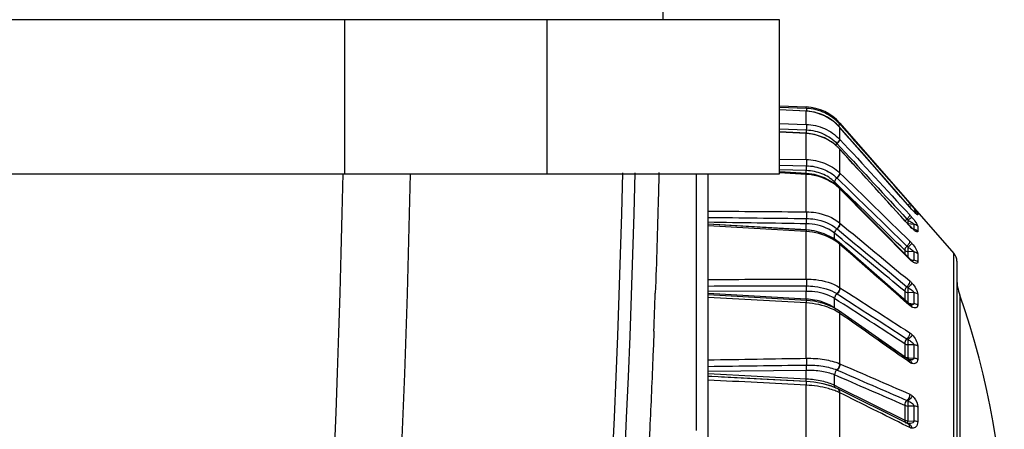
# Model space of a CAD drawing. Header units: millimetres. Extents: x 0 to 4000, y 0 to 3000.
# Tile 164 of 170: x 3258 to 3300, y 1679 to 1697. Entities that reach past the tile are written whole.
import ezdxf

# ---------------------------------------------------------------- set-up
doc = ezdxf.new("R2010")
doc.units = ezdxf.units.MM
doc.header["$LTSCALE"] = 219.99956
doc.layers.get('0').update_dxf_attribs({"linetype": 'CONTINUOUS'})
doc.layers.add('SUPERFICI', color=7, linetype='CONTINUOUS')

msp = doc.modelspace()

# ---------------------------------------------------------------- linework, layer by layer
at = {"color": 7, "linetype": 'CONTINUOUS'}
for p, q in [((3285.569, 1696.68), (3285.553, 1697.599)), ((3290.489, 1696.68), (3080.203, 1696.68)), ((3290.489, 1690.18), (3290.489, 1696.68)), ((3290.489, 1693.048), (3291.614, 1692.999)), ((3291.615, 1692.823), (3290.489, 1692.878)), ((3291.956, 1692.777), (3291.615, 1692.823)), ((3292.387, 1692.628), (3291.956, 1692.777)), ((3292.774, 1692.385), (3292.387, 1692.628)), ((3293.018, 1692.154), (3292.774, 1692.385)), ((3293.032, 1692.319), (3297.845, 1686.822)), ((3291.616, 1691.89), (3290.489, 1691.951)), ((3293.032, 1692.139), (3293.018, 1692.154)), ((3295.117, 1689.757), (3293.032, 1692.139)), ((3293.029, 1691.226), (3293.015, 1691.24)), ((3295.974, 1687.988), (3293.029, 1691.226)), ((3291.617, 1690.195), (3290.493, 1690.259)), ((3080.203, 1690.18), (3290.489, 1690.18)), ((3287.469, 1655.18), (3287.469, 1690.18)), ((3293.021, 1689.58), (3293.008, 1689.593)), ((3295.967, 1686.609), (3293.021, 1689.58)), ((3295.977, 1688.775), (3295.117, 1689.757)), ((3296.066, 1688.677), (3295.977, 1688.775)), ((3296.146, 1688.594), (3296.066, 1688.677)), ((3296.251, 1688.494), (3296.246, 1688.499)), ((3296.249, 1688.496), (3296.251, 1688.494)), ((3291.617, 1687.81), (3287.469, 1688.053)), ((3296.082, 1687.882), (3296.052, 1687.909)), ((3295.954, 1684.699), (3292.995, 1687.284)), ((3295.994, 1686.582), (3295.967, 1686.609)), ((3296.03, 1686.553), (3295.994, 1686.582)), ((3296.074, 1686.524), (3296.03, 1686.553)), ((3296.101, 1686.51), (3296.093, 1686.514)), ((3297.969, 1686.492), (3297.969, 1661.868)), ((3291.616, 1684.84), (3287.469, 1685.076)), ((3291.943, 1684.805), (3291.616, 1684.84)), ((3292.347, 1684.711), (3292.218, 1684.741)), ((3295.932, 1682.342), (3292.974, 1684.414)), ((3295.981, 1684.677), (3295.954, 1684.699)), ((3295.996, 1684.669), (3295.973, 1684.683)), ((3295.996, 1684.669), (3295.973, 1684.683)), ((3295.981, 1684.677), (3295.977, 1684.68)), ((3295.946, 1682.333), (3295.932, 1682.342)), ((3295.961, 1682.33), (3295.946, 1682.333)), ((3295.96, 1682.33), (3295.946, 1682.333)), ((3295.947, 1682.333), (3295.946, 1682.333)), ((3287.623, 1681.626), (3287.469, 1681.635)), ((3291.615, 1681.416), (3287.623, 1681.626)), ((3291.601, 1681.417), (3288.028, 1681.595)), ((3291.927, 1681.389), (3291.615, 1681.416)), ((3292.329, 1681.319), (3291.926, 1681.389)), ((3292.691, 1681.215), (3292.323, 1681.32)), ((3292.699, 1681.212), (3292.327, 1681.319)), ((3292.695, 1681.213), (3292.691, 1681.215)), ((3292.943, 1681.11), (3292.698, 1681.212)), ((3295.833, 1679.673), (3292.943, 1681.11)), ((3295.9, 1679.639), (3295.833, 1679.673)), ((3295.9, 1679.639), (3295.901, 1679.639))]:
    msp.add_line(p, q, dxfattribs=at)
at = {"color": 9, "linetype": 'CONTINUOUS'}
for p, q in [((3272.137, 1690.18), (3272.137, 1696.68)), ((3280.671, 1696.68), (3280.671, 1690.18)), ((3290.489, 1692.997), (3291.614, 1692.951)), ((3291.614, 1692.821), (3290.489, 1692.875)), ((3291.614, 1692.951), (3291.614, 1692.999)), ((3291.614, 1692.821), (3291.615, 1692.823)), ((3291.614, 1692.261), (3291.614, 1692.821)), ((3290.489, 1692.296), (3291.614, 1692.261)), ((3293.018, 1692.292), (3293.032, 1692.277)), ((3293.032, 1692.277), (3293.032, 1692.319)), ((3290.489, 1692.072), (3291.614, 1692.033)), ((3290.489, 1692.072), (3291.614, 1692.033)), ((3291.614, 1691.875), (3290.489, 1691.937)), ((3291.614, 1691.875), (3291.616, 1691.89)), ((3291.614, 1690.781), (3291.614, 1691.875)), ((3293.018, 1692.152), (3293.018, 1692.154)), ((3293.032, 1692.137), (3293.018, 1692.152)), ((3293.032, 1692.277), (3293.1, 1692.199)), ((3293.032, 1692.137), (3293.032, 1692.139)), ((3293.032, 1691.626), (3293.032, 1692.137)), ((3292.901, 1691.459), (3293.063, 1691.284)), ((3293.018, 1691.64), (3293.032, 1691.626)), ((3292.913, 1691.446), (3293.076, 1691.27)), ((3293.018, 1691.227), (3293.015, 1691.24)), ((3293.032, 1691.212), (3293.018, 1691.227)), ((3293.032, 1691.212), (3293.029, 1691.226)), ((3293.032, 1690.213), (3293.032, 1691.212)), ((3293.063, 1691.284), (3293.076, 1691.27)), ((3290.489, 1690.803), (3291.614, 1690.781)), ((3290.489, 1690.547), (3291.614, 1690.52)), ((3290.489, 1690.547), (3291.614, 1690.52)), ((3291.614, 1690.313), (3290.489, 1690.344)), ((3291.614, 1690.157), (3290.489, 1690.222)), ((3293.018, 1690.226), (3293.032, 1690.213)), ((3286.977, 1679.353), (3286.977, 1690.18)), ((3291.614, 1688.575), (3291.614, 1690.157)), ((3292.901, 1690.007), (3292.913, 1689.996)), ((3293.032, 1689.543), (3293.018, 1689.556)), ((3293.032, 1689.543), (3293.021, 1689.58)), ((3293.032, 1688.099), (3293.032, 1689.543)), ((3295.977, 1688.773), (3295.977, 1688.775)), ((3296.072, 1688.668), (3296.066, 1688.677)), ((3296.15, 1688.604), (3296.135, 1688.606)), ((3296.15, 1688.604), (3296.15, 1688.589)), ((3296.317, 1688.52), (3296.317, 1688.448)), ((3287.469, 1688.067), (3291.614, 1687.812)), ((3291.614, 1687.74), (3287.469, 1687.984)), ((3291.614, 1685.74), (3291.614, 1687.74)), ((3292.901, 1687.865), (3292.913, 1687.855)), ((3293.018, 1688.11), (3293.032, 1688.099)), ((3296.027, 1688.056), (3295.899, 1688.065)), ((3295.977, 1687.973), (3295.968, 1687.983)), ((3295.977, 1687.973), (3295.974, 1687.988)), ((3296.15, 1688.047), (3296.027, 1688.056)), ((3296.072, 1687.878), (3296.052, 1687.909)), ((3296.128, 1687.833), (3296.15, 1687.831)), ((3296.15, 1688.047), (3296.15, 1687.831)), ((3296.317, 1687.966), (3296.317, 1687.752)), ((3293.032, 1687.202), (3293.018, 1687.214)), ((3293.032, 1685.376), (3293.032, 1687.202)), ((3296.15, 1686.883), (3295.899, 1686.898)), ((3295.977, 1686.571), (3295.953, 1686.595)), ((3295.977, 1686.571), (3295.967, 1686.609)), ((3296.043, 1686.544), (3296.15, 1686.534)), ((3296.15, 1686.883), (3296.15, 1686.534)), ((3296.317, 1686.809), (3296.317, 1686.462)), ((3297.845, 1661.539), (3297.845, 1686.822)), ((3291.614, 1685.221), (3287.469, 1685.231)), ((3293.018, 1685.385), (3293.032, 1685.376)), ((3287.469, 1685.15), (3291.614, 1684.909)), ((3291.612, 1684.84), (3291.613, 1684.865)), ((3292.901, 1685.124), (3292.913, 1685.116)), ((3296.15, 1685.165), (3295.899, 1685.175)), ((3296.15, 1685.165), (3296.15, 1684.698)), ((3296.317, 1685.1), (3296.317, 1684.636)), ((3298.085, 1685.067), (3298.085, 1663.294)), ((3291.614, 1682.4), (3291.614, 1684.731)), ((3295.977, 1684.627), (3295.928, 1684.67)), ((3295.933, 1684.717), (3296.024, 1684.709)), ((3296.024, 1684.709), (3296.15, 1684.698)), ((3293.032, 1684.293), (3293.018, 1684.302)), ((3293.032, 1682.164), (3293.032, 1684.293)), ((3296.15, 1682.966), (3295.899, 1682.972)), ((3296.15, 1682.966), (3296.15, 1682.401)), ((3296.317, 1682.915), (3296.317, 1682.353)), ((3295.899, 1682.421), (3295.954, 1682.417)), ((3295.954, 1682.417), (3296.15, 1682.401)), ((3292.901, 1681.905), (3292.913, 1681.9)), ((3293.018, 1682.17), (3293.032, 1682.164)), ((3295.977, 1682.227), (3295.893, 1682.285)), ((3291.614, 1681.888), (3287.469, 1681.844)), ((3287.469, 1681.754), (3291.614, 1681.536)), ((3291.614, 1678.701), (3291.614, 1681.26)), ((3293.032, 1680.941), (3293.018, 1680.947)), ((3293.032, 1678.604), (3293.032, 1680.941)), ((3296.15, 1680.383), (3295.899, 1680.384)), ((3296.15, 1680.383), (3296.15, 1679.746)), ((3296.317, 1680.347), (3296.317, 1679.713)), ((3285.006, 1679.421), (3284.986, 1678.992)), ((3295.977, 1679.474), (3295.85, 1679.538)), ((3295.899, 1679.763), (3296.15, 1679.746))]:
    msp.add_line(p, q, dxfattribs=at)
at = {"color": 7, "linetype": 'CONTINUOUS'}
for points in [[(3293.015, 1691.24), (3292.772, 1691.463), (3292.387, 1691.698), (3291.957, 1691.844), (3291.616, 1691.89)], [(3293.008, 1689.593), (3292.766, 1689.797), (3292.383, 1690.013), (3291.956, 1690.149), (3291.617, 1690.195)], [(3296.246, 1688.498), (3296.23, 1688.513), (3296.207, 1688.534), (3296.179, 1688.561), (3296.146, 1688.594)], [(3292.995, 1687.284), (3292.753, 1687.461), (3292.371, 1687.65), (3291.949, 1687.769), (3291.617, 1687.81)], [(3296.052, 1687.909), (3296.02, 1687.94), (3295.974, 1687.988)], [(3296.177, 1687.81), (3296.175, 1687.811), (3296.156, 1687.824), (3296.123, 1687.848), (3296.082, 1687.882)], [(3296.097, 1686.51), (3296.103, 1686.509), (3296.101, 1686.51), (3296.074, 1686.524)], [(3291.936, 1684.806), (3291.933, 1684.807), (3291.616, 1684.84)], [(3292.974, 1684.415), (3292.731, 1684.558), (3292.355, 1684.709), (3291.941, 1684.805)], [(3296.032, 1684.654), (3296.034, 1684.654), (3296.021, 1684.657), (3295.996, 1684.669)]]:
    msp.add_lwpolyline(points, dxfattribs=at)
for centre, radius, start, end in [((3291.527, 1691.001), 2, 41.2041, 87.5), ((2734.573, 1704.279), 550, 347.061, 358.53499), ((3297.469, 1686.492), 0.5, 0, 41.2041), ((3299.969, 1685.739), 2, 180, 199.6337), ((3267.569, 1674.18), 32.4, 340.3663, 19.6337)]:
    msp.add_arc(centre, radius, start, end, dxfattribs=at)
at = {"color": 9, "linetype": 'CONTINUOUS'}
for centre, radius, start, end in [((3291.532, 1690.946), 2.007, 87.3154, 87.6489), ((3291.518, 1690.812), 2.011, 85.0471, 87.2488), ((3291.517, 1690.808), 2.015, 76.4114, 85.0464), ((3291.516, 1690.803), 2.02, 65.1645, 76.3975), ((3291.517, 1690.808), 2.015, 63.5516, 65.1511), ((3291.515, 1690.805), 2.019, 52.3143, 63.5397), ((3291.519, 1690.81), 2.012, 42.528, 52.2993), ((3295.402, 1691.895), 3.79, 177.9198, 178.8198), ((3291.547, 1690.112), 1.921, 87.6167, 88.0004), ((3291.523, 1690.814), 2.006, 41.8121, 42.5219), ((3291.523, 1689.821), 2.054, 58.9851, 60.6199), ((3291.537, 1689.843), 2.028, 46.9064, 58.9975), ((3291.566, 1689.876), 1.983, 43.2628, 46.8622), ((3291.575, 1689.885), 1.971, 42.9182, 43.2595), ((2734.573, 1704.279), 549.483, 347.061, 358.53362), ((2733.041, 1701.298), 539.143, 347.40074, 358.81904), ((2733.197, 1701.304), 541.826, 347.40024, 358.82346), ((3291.663, 1688.181), 1.931, 46.3845, 49.3079), ((3291.682, 1688.2), 1.904, 45.8171, 46.3792), ((3291.687, 1688.206), 1.896, 45.4063, 45.817), ((3286.856, 1680.902), 12.154, 41.1498, 41.3673), ((3298.983, 1691.402), 3.994, 221.1801, 221.9246), ((3287.116, 1681.129), 11.809, 40.7889, 41.1529), ((3298.692, 1691.14), 3.602, 221.9064, 223.3314), ((3287.848, 1681.761), 10.842, 40.6615, 40.7868), ((3283.125, 1677.703), 17.068, 40.4563, 40.6647), ((3300.098, 1692.467), 5.535, 223.3392, 224.0549), ((3285.634, 1679.842), 13.771, 40.2599, 40.456), ((3299.216, 1691.613), 4.307, 224.0495, 224.8487), ((3288.072, 1681.906), 10.578, 39.9505, 40.265), ((3296.129, 1688.356), 0.249, 81.9768, 85.0133), ((3298.395, 1690.796), 3.149, 224.8402, 225.7748), ((3296.128, 1688.353), 0.252, 70.4952, 81.9702), ((3291.252, 1684.564), 6.433, 39.2316, 39.9847), ((3294.217, 1686.821), 2.399, 39.3568, 42.8131), ((3296.129, 1688.281), 0.251, 63.4937, 70.5617), ((3297.154, 1689.042), 1.59, 222.2472, 224.0607), ((3297.024, 1688.902), 1.398, 230.3288, 230.7596), ((3296.129, 1687.568), 0.264, 78.6037, 85.2714), ((3291.793, 1685.776), 1.889, 50.9149, 53.3062), ((3291.829, 1685.82), 1.832, 49.5283, 50.9099), ((3296.61, 1687.196), 0.89, 224.6817, 227.7528), ((3295.973, 1686.474), 0.0973, 48.3042, 54.2167), ((3296.664, 1687.313), 1.015, 234.3569, 234.9195), ((3296.111, 1686.747), 0.237, 264.519, 266.9182), ((2790.324, 1702.687), 495.229, 357.78506, 357.97027), ((3294.956, 1684.76), 3.345, 177.4571, 178.2028), ((3292.925, 1684.343), 0.0869, 45.5446, 55.2711), ((3296.353, 1685.057), 0.571, 228.7905, 231.4287), ((3291.953, 1682.741), 1.89, 55.6812, 59.1418), ((3296.517, 1682.367), 0.62, 179.7162, 180.1598), ((3295.881, 1682.268), 0.0893, 44.8363, 54.9729), ((3295.878, 1682.265), 0.0935, 38.7405, 44.8494), ((3295.91, 1682.192), 0.146, 69.9126, 75.6884)]:
    msp.add_arc(centre, radius, start, end, dxfattribs=at)
for points, knots in [([(3291.614, 1692.951), (3291.62, 1692.939), (3291.614, 1692.895), (3291.617, 1692.855), (3291.616, 1692.825)], [0, 0, 0, 0, 0.302174, 1, 1, 1, 1]), ([(3291.626, 1692.951), (3291.888, 1692.938), (3292.411, 1692.809), (3292.843, 1692.486), (3293.018, 1692.292)], [0, 0, 0, 0, 0.500458, 1, 1, 1, 1]), ([(3293.018, 1692.292), (3293.021, 1692.283), (3292.992, 1692.253), (3292.976, 1692.23), (3292.96, 1692.213)], [0, 0, 0, 0, 0.300952, 1, 1, 1, 1]), ([(3291.613, 1691.973), (3291.612, 1691.951), (3291.612, 1691.923), (3291.612, 1691.895), (3291.612, 1691.889)], [0, 0, 0, 0, 0.786288, 1, 1, 1, 1]), ([(3291.614, 1692.261), (3291.877, 1692.253), (3292.4, 1692.136), (3292.841, 1691.828), (3293.018, 1691.64)], [0, 0, 0, 0, 0.504108, 1, 1, 1, 1]), ([(3291.614, 1692.261), (3291.616, 1692.25), (3291.618, 1692.174), (3291.617, 1692.098), (3291.614, 1692.033)], [0, 0, 0, 0, 0.143634, 1, 1, 1, 1]), ([(3291.627, 1692.032), (3291.866, 1692.022), (3292.341, 1691.913), (3292.74, 1691.63), (3292.901, 1691.459)], [0, 0, 0, 0, 0.504256, 1, 1, 1, 1]), ([(3293.032, 1692.277), (3293.035, 1692.268), (3293.006, 1692.239), (3292.989, 1692.217), (3292.973, 1692.201)], [0, 0, 0, 0, 0.300165, 1, 1, 1, 1]), ([(3293.018, 1691.64), (3293.021, 1691.614), (3292.977, 1691.545), (3292.933, 1691.491), (3292.901, 1691.459)], [0, 0, 0, 0, 0.368463, 1, 1, 1, 1]), ([(3293.032, 1691.626), (3293.035, 1691.599), (3292.99, 1691.532), (3292.945, 1691.478), (3292.913, 1691.446)], [0, 0, 0, 0, 0.367726, 1, 1, 1, 1]), ([(3291.614, 1690.781), (3291.876, 1690.775), (3292.39, 1690.676), (3292.837, 1690.399), (3293.018, 1690.226)], [0, 0, 0, 0, 0.510754, 1, 1, 1, 1]), ([(3291.614, 1690.781), (3291.615, 1690.765), (3291.618, 1690.678), (3291.617, 1690.591), (3291.614, 1690.52)], [0, 0, 0, 0, 0.17869, 1, 1, 1, 1]), ([(3285.397, 1690.238), (3285.387, 1689.875), (3285.343, 1688.178), (3285.289, 1686.481), (3285.242, 1685.147)], [0, 0, 0, 0, 0.213911, 1, 1, 1, 1]), ([(3291.614, 1690.52), (3291.614, 1690.5), (3291.612, 1690.431), (3291.611, 1690.362), (3291.614, 1690.313)], [0, 0, 0, 0, 0.293989, 1, 1, 1, 1]), ([(3291.614, 1690.52), (3291.854, 1690.514), (3292.326, 1690.423), (3292.736, 1690.167), (3292.901, 1690.007)], [0, 0, 0, 0, 0.511069, 1, 1, 1, 1]), ([(3293.018, 1690.226), (3293.021, 1690.191), (3292.986, 1690.109), (3292.935, 1690.043), (3292.901, 1690.007)], [0, 0, 0, 0, 0.415805, 1, 1, 1, 1]), ([(3293.032, 1690.213), (3293.034, 1690.178), (3292.998, 1690.096), (3292.947, 1690.031), (3292.913, 1689.996)], [0, 0, 0, 0, 0.415204, 1, 1, 1, 1]), ([(3291.614, 1690.157), (3291.615, 1690.166), (3291.62, 1690.174), (3291.614, 1690.195), (3291.617, 1690.195)], [0, 0, 0, 0, 0.743054, 1, 1, 1, 1]), ([(3292.922, 1689.645), (3292.834, 1689.72), (3292.449, 1689.997), (3291.971, 1690.137), (3291.614, 1690.157)], [0, 0, 0, 0, 0.24519, 1, 1, 1, 1]), ([(3292.901, 1690.007), (3292.874, 1689.98), (3292.833, 1689.928), (3292.805, 1689.864), (3292.806, 1689.836)], [0, 0, 0, 0, 0.582527, 1, 1, 1, 1]), ([(3293.016, 1689.58), (3293.015, 1689.582), (3293.013, 1689.587), (3293.01, 1689.591), (3293.008, 1689.593)], [0, 0, 0, 0, 0.511734, 1, 1, 1, 1]), ([(3293.018, 1689.556), (3293.019, 1689.561), (3293.019, 1689.569), (3293.017, 1689.577), (3293.016, 1689.58)], [0, 0, 0, 0, 0.532332, 1, 1, 1, 1]), ([(3291.614, 1688.575), (3291.746, 1688.574), (3292.242, 1688.533), (3292.734, 1688.34), (3293.018, 1688.11)], [0, 0, 0, 0, 0.26482, 1, 1, 1, 1]), ([(3291.614, 1688.575), (3291.615, 1688.556), (3291.618, 1688.462), (3291.617, 1688.368), (3291.614, 1688.293)], [0, 0, 0, 0, 0.207126, 1, 1, 1, 1]), ([(3295.965, 1688.911), (3295.962, 1688.906), (3295.944, 1688.884), (3295.925, 1688.864), (3295.909, 1688.848)], [0, 0, 0, 0, 0.191921, 1, 1, 1, 1]), ([(3295.977, 1688.934), (3295.978, 1688.932), (3295.973, 1688.922), (3295.969, 1688.916), (3295.965, 1688.911)], [0, 0, 0, 0, 0.326962, 1, 1, 1, 1]), ([(3296.072, 1688.825), (3296.062, 1688.833), (3296.018, 1688.824), (3295.988, 1688.807), (3295.966, 1688.794)], [0, 0, 0, 0, 0.338597, 1, 1, 1, 1]), ([(3296.103, 1688.638), (3296.108, 1688.635), (3296.116, 1688.63), (3296.124, 1688.625), (3296.127, 1688.623)], [0, 0, 0, 0, 0.52083, 1, 1, 1, 1]), ([(3296.127, 1688.623), (3296.131, 1688.62), (3296.138, 1688.615), (3296.145, 1688.61), (3296.148, 1688.608)], [0, 0, 0, 0, 0.581879, 1, 1, 1, 1]), ([(3296.148, 1688.608), (3296.148, 1688.607), (3296.149, 1688.606), (3296.151, 1688.605), (3296.15, 1688.604)], [0, 0, 0, 0, 0.68488, 1, 1, 1, 1]), ([(3296.234, 1688.633), (3296.255, 1688.608), (3296.277, 1688.57), (3296.317, 1688.535), (3296.317, 1688.52)], [0, 0, 0, 0, 0.689565, 1, 1, 1, 1]), ([(3291.614, 1688.293), (3291.614, 1688.273), (3291.612, 1688.199), (3291.611, 1688.125), (3291.614, 1688.071)], [0, 0, 0, 0, 0.266272, 1, 1, 1, 1]), ([(3291.614, 1688.293), (3291.735, 1688.292), (3292.19, 1688.254), (3292.641, 1688.077), (3292.901, 1687.865)], [0, 0, 0, 0, 0.265183, 1, 1, 1, 1]), ([(3295.86, 1688.272), (3295.84, 1688.252), (3295.816, 1688.225), (3295.795, 1688.196), (3295.79, 1688.189)], [0, 0, 0, 0, 0.778233, 1, 1, 1, 1]), ([(3295.977, 1688.451), (3295.981, 1688.425), (3295.936, 1688.357), (3295.892, 1688.305), (3295.86, 1688.272)], [0, 0, 0, 0, 0.365405, 1, 1, 1, 1]), ([(3295.902, 1688.224), (3295.901, 1688.207), (3295.898, 1688.155), (3295.895, 1688.104), (3295.898, 1688.069)], [0, 0, 0, 0, 0.324215, 1, 1, 1, 1]), ([(3296.072, 1688.342), (3296.049, 1688.336), (3295.993, 1688.291), (3295.937, 1688.252), (3295.902, 1688.224)], [0, 0, 0, 0, 0.344515, 1, 1, 1, 1]), ([(3296.072, 1688.342), (3296.13, 1688.271), (3296.211, 1688.17), (3296.288, 1688.043), (3296.317, 1687.988), (3296.317, 1687.966)], [0, 0, 0, 0, 0.608891, 0.852173, 1, 1, 1, 1]), ([(3296.317, 1688.448), (3296.317, 1688.435), (3296.24, 1688.497), (3296.226, 1688.513), (3296.198, 1688.539)], [0, 0, 0, 0, 0.24701, 1, 1, 1, 1]), ([(3291.612, 1687.76), (3291.608, 1687.76), (3291.619, 1687.788), (3291.614, 1687.799), (3291.614, 1687.812)], [0, 0, 0, 0, 0.258866, 1, 1, 1, 1]), ([(3291.614, 1687.74), (3291.615, 1687.757), (3291.619, 1687.782), (3291.615, 1687.8), (3291.618, 1687.81), (3291.617, 1687.81)], [0, 0, 0, 0, 0.740123, 0.934449, 1, 1, 1, 1]), ([(3292.922, 1687.291), (3292.833, 1687.357), (3292.437, 1687.602), (3291.967, 1687.721), (3291.614, 1687.74)], [0, 0, 0, 0, 0.238858, 1, 1, 1, 1]), ([(3292.901, 1687.865), (3292.887, 1687.85), (3292.84, 1687.796), (3292.804, 1687.724), (3292.806, 1687.672)], [0, 0, 0, 0, 0.279976, 1, 1, 1, 1]), ([(3293.018, 1688.11), (3293.019, 1688.09), (3293.007, 1687.998), (3292.952, 1687.916), (3292.901, 1687.865)], [0, 0, 0, 0, 0.20878, 1, 1, 1, 1]), ([(3293.032, 1688.099), (3293.033, 1688.079), (3293.019, 1687.987), (3292.964, 1687.906), (3292.913, 1687.855)], [0, 0, 0, 0, 0.208502, 1, 1, 1, 1]), ([(3296.065, 1688.125), (3296.085, 1688.112), (3296.111, 1688.09), (3296.153, 1688.062), (3296.15, 1688.047)], [0, 0, 0, 0, 0.609233, 1, 1, 1, 1]), ([(3296.317, 1687.752), (3296.317, 1687.742), (3296.304, 1687.721), (3296.268, 1687.733), (3296.214, 1687.76), (3296.17, 1687.794), (3296.14, 1687.819)], [0, 0, 0, 0, 0.125664, 0.254676, 0.451176, 1, 1, 1, 1]), ([(3296.15, 1687.828), (3296.15, 1687.827), (3296.148, 1687.824), (3296.146, 1687.823), (3296.144, 1687.823)], [0, 0, 0, 0, 0.462232, 1, 1, 1, 1]), ([(3296.15, 1687.831), (3296.15, 1687.831), (3296.15, 1687.83), (3296.15, 1687.829), (3296.15, 1687.828)], [0, 0, 0, 0, 0.521034, 1, 1, 1, 1]), ([(3295.977, 1687.345), (3295.98, 1687.31), (3295.944, 1687.228), (3295.894, 1687.163), (3295.86, 1687.128)], [0, 0, 0, 0, 0.413666, 1, 1, 1, 1]), ([(3293.006, 1687.271), (3293.005, 1687.273), (3293.001, 1687.278), (3292.997, 1687.282), (3292.995, 1687.284)], [0, 0, 0, 0, 0.504416, 1, 1, 1, 1]), ([(3295.86, 1687.128), (3295.833, 1687.101), (3295.792, 1687.049), (3295.764, 1686.985), (3295.766, 1686.957)], [0, 0, 0, 0, 0.583521, 1, 1, 1, 1]), ([(3295.902, 1687.082), (3295.901, 1687.064), (3295.898, 1687.003), (3295.895, 1686.941), (3295.899, 1686.898)], [0, 0, 0, 0, 0.299665, 1, 1, 1, 1]), ([(3296.072, 1687.241), (3296.055, 1687.217), (3295.997, 1687.164), (3295.939, 1687.113), (3295.902, 1687.082)], [0, 0, 0, 0, 0.380814, 1, 1, 1, 1]), ([(3295.902, 1687.082), (3295.953, 1687.054), (3296.03, 1687.009), (3296.109, 1686.945), (3296.152, 1686.904), (3296.15, 1686.883)], [0, 0, 0, 0, 0.541787, 0.802691, 1, 1, 1, 1]), ([(3296.072, 1687.241), (3296.132, 1687.167), (3296.215, 1687.057), (3296.293, 1686.91), (3296.317, 1686.839), (3296.317, 1686.809)], [0, 0, 0, 0, 0.568984, 0.818601, 1, 1, 1, 1]), ([(3296.15, 1686.534), (3296.151, 1686.521), (3296.123, 1686.508), (3296.105, 1686.51), (3296.098, 1686.51)], [0, 0, 0, 0, 0.668113, 1, 1, 1, 1]), ([(3296.317, 1686.462), (3296.317, 1686.446), (3296.31, 1686.411), (3296.256, 1686.396), (3296.2, 1686.413), (3296.161, 1686.432), (3296.14, 1686.445)], [0, 0, 0, 0, 0.217704, 0.408036, 0.667349, 1, 1, 1, 1]), ([(3291.614, 1685.74), (3291.746, 1685.741), (3292.23, 1685.712), (3292.719, 1685.575), (3293.018, 1685.385)], [0, 0, 0, 0, 0.270806, 1, 1, 1, 1]), ([(3291.614, 1685.74), (3291.615, 1685.718), (3291.618, 1685.621), (3291.617, 1685.524), (3291.614, 1685.45)], [0, 0, 0, 0, 0.232662, 1, 1, 1, 1]), ([(3295.977, 1685.662), (3295.978, 1685.643), (3295.966, 1685.551), (3295.911, 1685.47), (3295.86, 1685.419)], [0, 0, 0, 0, 0.207761, 1, 1, 1, 1]), ([(3291.614, 1685.45), (3291.612, 1685.391), (3291.611, 1685.315), (3291.613, 1685.239), (3291.614, 1685.221)], [0, 0, 0, 0, 0.765292, 1, 1, 1, 1]), ([(3291.614, 1685.45), (3291.735, 1685.45), (3292.179, 1685.424), (3292.627, 1685.298), (3292.901, 1685.124)], [0, 0, 0, 0, 0.271278, 1, 1, 1, 1]), ([(3293.018, 1685.385), (3293.019, 1685.362), (3293.009, 1685.265), (3292.955, 1685.175), (3292.901, 1685.124)], [0, 0, 0, 0, 0.23015, 1, 1, 1, 1]), ([(3293.032, 1685.376), (3293.033, 1685.354), (3293.022, 1685.257), (3292.968, 1685.167), (3292.913, 1685.116)], [0, 0, 0, 0, 0.22987, 1, 1, 1, 1]), ([(3295.86, 1685.419), (3295.845, 1685.405), (3295.799, 1685.35), (3295.764, 1685.278), (3295.766, 1685.226)], [0, 0, 0, 0, 0.280629, 1, 1, 1, 1]), ([(3295.902, 1685.377), (3295.901, 1685.359), (3295.897, 1685.291), (3295.896, 1685.224), (3295.899, 1685.175)], [0, 0, 0, 0, 0.273169, 1, 1, 1, 1]), ([(3296.072, 1685.568), (3296.058, 1685.535), (3296.002, 1685.467), (3295.941, 1685.408), (3295.902, 1685.377)], [0, 0, 0, 0, 0.418025, 1, 1, 1, 1]), ([(3295.902, 1685.377), (3295.953, 1685.35), (3296.03, 1685.305), (3296.114, 1685.237), (3296.152, 1685.189), (3296.15, 1685.165)], [0, 0, 0, 0, 0.521355, 0.780479, 1, 1, 1, 1]), ([(3296.072, 1685.568), (3296.134, 1685.495), (3296.237, 1685.353), (3296.317, 1685.183), (3296.317, 1685.1)], [0, 0, 0, 0, 0.538193, 1, 1, 1, 1]), ([(3291.614, 1684.731), (3291.615, 1684.744), (3291.616, 1684.78), (3291.619, 1684.815), (3291.617, 1684.838)], [0, 0, 0, 0, 0.36849, 1, 1, 1, 1]), ([(3291.617, 1684.838), (3291.617, 1684.838), (3291.617, 1684.839), (3291.616, 1684.84), (3291.616, 1684.84)], [0, 0, 0, 0, 0.730161, 1, 1, 1, 1]), ([(3292.901, 1685.124), (3292.858, 1685.084), (3292.815, 1685.013), (3292.806, 1684.936), (3292.806, 1684.919)], [0, 0, 0, 0, 0.769217, 1, 1, 1, 1]), ([(3292.922, 1684.363), (3292.832, 1684.417), (3292.423, 1684.62), (3291.964, 1684.712), (3291.614, 1684.731)], [0, 0, 0, 0, 0.231433, 1, 1, 1, 1]), ([(3292.807, 1684.511), (3292.806, 1684.514), (3292.806, 1684.521), (3292.806, 1684.527), (3292.806, 1684.531)], [0, 0, 0, 0, 0.492422, 1, 1, 1, 1]), ([(3293.018, 1684.302), (3293.019, 1684.312), (3293.018, 1684.349), (3293.004, 1684.387), (3292.986, 1684.405)], [0, 0, 0, 0, 0.285414, 1, 1, 1, 1]), ([(3293.032, 1684.293), (3293.032, 1684.305), (3293.031, 1684.346), (3293.011, 1684.389), (3292.987, 1684.406)], [0, 0, 0, 0, 0.28944, 1, 1, 1, 1]), ([(3295.965, 1684.685), (3295.964, 1684.687), (3295.96, 1684.692), (3295.956, 1684.697), (3295.954, 1684.699)], [0, 0, 0, 0, 0.504595, 1, 1, 1, 1]), ([(3296.15, 1684.698), (3296.151, 1684.683), (3296.124, 1684.652), (3296.076, 1684.652), (3296.045, 1684.653), (3296.032, 1684.654)], [0, 0, 0, 0, 0.31707, 0.7087, 1, 1, 1, 1]), ([(3296.317, 1684.636), (3296.317, 1684.609), (3296.308, 1684.555), (3296.235, 1684.515), (3296.154, 1684.526), (3296.1, 1684.548), (3296.072, 1684.561)], [0, 0, 0, 0, 0.255303, 0.462258, 0.7051, 1, 1, 1, 1]), ([(3285.183, 1683.547), (3285.17, 1683.216), (3285.115, 1681.84), (3285.055, 1680.465), (3285.006, 1679.421)], [0, 0, 0, 0, 0.240957, 1, 1, 1, 1]), ([(3295.86, 1683.218), (3295.817, 1683.178), (3295.774, 1683.107), (3295.765, 1683.03), (3295.766, 1683.013)], [0, 0, 0, 0, 0.769657, 1, 1, 1, 1]), ([(3295.977, 1683.478), (3295.978, 1683.456), (3295.968, 1683.359), (3295.914, 1683.269), (3295.86, 1683.218)], [0, 0, 0, 0, 0.229241, 1, 1, 1, 1]), ([(3295.902, 1683.182), (3295.898, 1683.128), (3295.896, 1683.058), (3295.898, 1682.988), (3295.899, 1682.972)], [0, 0, 0, 0, 0.769977, 1, 1, 1, 1]), ([(3296.072, 1683.398), (3296.067, 1683.38), (3296.027, 1683.296), (3295.96, 1683.227), (3295.902, 1683.182)], [0, 0, 0, 0, 0.204795, 1, 1, 1, 1]), ([(3295.902, 1683.182), (3295.954, 1683.158), (3296.044, 1683.107), (3296.153, 1683.021), (3296.15, 1682.966)], [0, 0, 0, 0, 0.510447, 1, 1, 1, 1]), ([(3296.072, 1683.398), (3296.136, 1683.33), (3296.246, 1683.183), (3296.317, 1683.004), (3296.317, 1682.915)], [0, 0, 0, 0, 0.510846, 1, 1, 1, 1]), ([(3296.317, 1682.915), (3296.306, 1682.922), (3296.255, 1682.951), (3296.195, 1682.963), (3296.15, 1682.966)], [0, 0, 0, 0, 0.228103, 1, 1, 1, 1]), ([(3291.614, 1682.4), (3291.871, 1682.404), (3292.349, 1682.373), (3292.817, 1682.257), (3293.018, 1682.17)], [0, 0, 0, 0, 0.539398, 1, 1, 1, 1]), ([(3291.614, 1682.4), (3291.617, 1682.326), (3291.618, 1682.23), (3291.615, 1682.134), (3291.614, 1682.114)], [0, 0, 0, 0, 0.783034, 1, 1, 1, 1]), ([(3296.072, 1682.181), (3296.069, 1682.198), (3296.051, 1682.259), (3296.003, 1682.313), (3295.96, 1682.329)], [0, 0, 0, 0, 0.277421, 1, 1, 1, 1]), ([(3296.15, 1682.401), (3296.151, 1682.384), (3296.125, 1682.34), (3296.046, 1682.328), (3295.99, 1682.328), (3295.961, 1682.33)], [0, 0, 0, 0, 0.230254, 0.597439, 1, 1, 1, 1]), ([(3296.317, 1682.353), (3296.317, 1682.319), (3296.307, 1682.254), (3296.222, 1682.163), (3296.126, 1682.167), (3296.072, 1682.181)], [0, 0, 0, 0, 0.294718, 0.528679, 1, 1, 1, 1]), ([(3296.317, 1682.353), (3296.306, 1682.361), (3296.254, 1682.388), (3296.195, 1682.399), (3296.15, 1682.401)], [0, 0, 0, 0, 0.225951, 1, 1, 1, 1]), ([(3291.614, 1682.114), (3291.614, 1682.097), (3291.611, 1682.022), (3291.612, 1681.947), (3291.614, 1681.888)], [0, 0, 0, 0, 0.216582, 1, 1, 1, 1]), ([(3291.614, 1682.114), (3291.85, 1682.117), (3292.288, 1682.089), (3292.717, 1681.984), (3292.901, 1681.905)], [0, 0, 0, 0, 0.540162, 1, 1, 1, 1]), ([(3291.614, 1681.415), (3291.611, 1681.416), (3291.614, 1681.433), (3291.611, 1681.451), (3291.613, 1681.491), (3291.614, 1681.519), (3291.614, 1681.536)], [0, 0, 0, 0, 0.071135, 0.273885, 0.592359, 1, 1, 1, 1]), ([(3291.614, 1681.26), (3291.615, 1681.281), (3291.615, 1681.318), (3291.619, 1681.37), (3291.614, 1681.394), (3291.619, 1681.416), (3291.615, 1681.416)], [0, 0, 0, 0, 0.40609, 0.725417, 0.9287, 1, 1, 1, 1]), ([(3292.81, 1681.036), (3292.722, 1681.068), (3292.334, 1681.189), (3291.927, 1681.245), (3291.614, 1681.26)], [0, 0, 0, 0, 0.229064, 1, 1, 1, 1]), ([(3292.841, 1681.15), (3292.822, 1681.17), (3292.808, 1681.209), (3292.806, 1681.247), (3292.806, 1681.258)], [0, 0, 0, 0, 0.720989, 1, 1, 1, 1]), ([(3293.032, 1680.941), (3293.032, 1680.959), (3293.03, 1681.02), (3292.994, 1681.084), (3292.955, 1681.103)], [0, 0, 0, 0, 0.29022, 1, 1, 1, 1]), ([(3296.072, 1680.825), (3296.067, 1680.803), (3296.031, 1680.713), (3295.963, 1680.636), (3295.902, 1680.594)], [0, 0, 0, 0, 0.226776, 1, 1, 1, 1]), ([(3296.072, 1680.825), (3296.104, 1680.796), (3296.227, 1680.665), (3296.317, 1680.485), (3296.317, 1680.347)], [0, 0, 0, 0, 0.23739, 1, 1, 1, 1]), ([(3295.902, 1680.594), (3295.901, 1680.578), (3295.897, 1680.508), (3295.897, 1680.438), (3295.899, 1680.384)], [0, 0, 0, 0, 0.227778, 1, 1, 1, 1]), ([(3295.902, 1680.594), (3295.954, 1680.574), (3296.048, 1680.529), (3296.153, 1680.439), (3296.15, 1680.383)], [0, 0, 0, 0, 0.499584, 1, 1, 1, 1]), ([(3296.317, 1680.347), (3296.305, 1680.352), (3296.252, 1680.373), (3296.195, 1680.381), (3296.15, 1680.383)], [0, 0, 0, 0, 0.219006, 1, 1, 1, 1]), ([(3295.902, 1679.64), (3295.898, 1679.645), (3295.9, 1679.668), (3295.897, 1679.687), (3295.897, 1679.701)], [0, 0, 0, 0, 0.301118, 1, 1, 1, 1]), ([(3295.977, 1679.474), (3295.978, 1679.492), (3295.976, 1679.554), (3295.94, 1679.619), (3295.9, 1679.639)], [0, 0, 0, 0, 0.290604, 1, 1, 1, 1]), ([(3296.15, 1679.746), (3296.152, 1679.722), (3296.113, 1679.662), (3296.013, 1679.642), (3295.94, 1679.639), (3295.902, 1679.64)], [0, 0, 0, 0, 0.2447, 0.613704, 1, 1, 1, 1]), ([(3296.072, 1679.45), (3296.063, 1679.498), (3296.027, 1679.584), (3295.943, 1679.635), (3295.902, 1679.64)], [0, 0, 0, 0, 0.537289, 1, 1, 1, 1]), ([(3296.317, 1679.713), (3296.317, 1679.641), (3296.272, 1679.494), (3296.131, 1679.451), (3296.072, 1679.45)], [0, 0, 0, 0, 0.552783, 1, 1, 1, 1]), ([(3296.317, 1679.713), (3296.305, 1679.718), (3296.252, 1679.737), (3296.195, 1679.744), (3296.15, 1679.746)], [0, 0, 0, 0, 0.217094, 1, 1, 1, 1])]:
    msp.add_open_spline(points, degree=3, knots=knots, dxfattribs=at)
for points in [[(3292.531, 1691.61), (3292.254, 1691.766), (3291.932, 1691.859), (3291.614, 1691.875)], [(3295.977, 1688.773), (3294.996, 1689.894), (3294.014, 1691.016), (3293.032, 1692.137)], [(3293.1, 1692.199), (3294.06, 1691.111), (3295.018, 1690.023), (3295.977, 1688.934)], [(3292.901, 1691.459), (3292.881, 1691.438), (3292.862, 1691.417), (3292.845, 1691.394)], [(3293.032, 1691.626), (3294.014, 1690.568), (3294.996, 1689.51), (3295.977, 1688.451)], [(3295.968, 1687.983), (3294.99, 1689.059), (3294.011, 1690.136), (3293.032, 1691.212)], [(3293.076, 1691.27), (3294.004, 1690.271), (3294.932, 1689.272), (3295.86, 1688.272)], [(3293.032, 1690.213), (3294.014, 1689.257), (3294.996, 1688.301), (3295.977, 1687.345)], [(3292.913, 1689.996), (3293.895, 1689.04), (3294.878, 1688.085), (3295.86, 1687.128)], [(3295.953, 1686.595), (3294.98, 1687.578), (3294.006, 1688.561), (3293.032, 1689.543)], [(3287.469, 1688.607), (3288.85, 1688.597), (3290.232, 1688.586), (3291.614, 1688.575)], [(3296.317, 1688.52), (3296.289, 1688.552), (3296.252, 1688.577), (3296.212, 1688.591)], [(3287.469, 1688.342), (3288.85, 1688.326), (3290.232, 1688.31), (3291.614, 1688.293)], [(3291.614, 1688.071), (3290.232, 1688.092), (3288.85, 1688.113), (3287.469, 1688.134)], [(3295.86, 1688.272), (3295.874, 1688.257), (3295.888, 1688.242), (3295.899, 1688.225)], [(3295.902, 1688.224), (3295.957, 1688.193), (3296.012, 1688.16), (3296.065, 1688.125)], [(3296.317, 1688.448), (3296.296, 1688.471), (3296.269, 1688.492), (3296.241, 1688.506)], [(3292.913, 1687.855), (3293.895, 1687.043), (3294.878, 1686.231), (3295.86, 1685.419)], [(3293.032, 1688.099), (3294.014, 1687.287), (3294.996, 1686.475), (3295.977, 1685.662)], [(3296.072, 1687.878), (3296.051, 1687.896), (3296.031, 1687.916), (3296.011, 1687.936)], [(3296.131, 1687.826), (3296.111, 1687.843), (3296.092, 1687.86), (3296.072, 1687.878)], [(3296.317, 1687.966), (3296.275, 1688.011), (3296.212, 1688.042), (3296.15, 1688.047)], [(3296.317, 1687.752), (3296.281, 1687.789), (3296.232, 1687.817), (3296.181, 1687.827)], [(3295.977, 1687.345), (3296.011, 1687.312), (3296.042, 1687.277), (3296.072, 1687.241)], [(3293.018, 1687.214), (3293.019, 1687.233), (3293.017, 1687.254), (3293.006, 1687.271)], [(3293.032, 1687.202), (3293.033, 1687.227), (3293.027, 1687.256), (3293.008, 1687.272)], [(3295.928, 1684.67), (3294.963, 1685.514), (3293.997, 1686.358), (3293.032, 1687.202)], [(3295.86, 1687.128), (3295.874, 1687.114), (3295.889, 1687.1), (3295.899, 1687.083)], [(3296.072, 1686.488), (3296.051, 1686.504), (3296.031, 1686.52), (3296.011, 1686.538)], [(3296.072, 1686.488), (3296.066, 1686.51), (3296.055, 1686.532), (3296.038, 1686.547)], [(3296.14, 1686.445), (3296.119, 1686.456), (3296.099, 1686.469), (3296.08, 1686.483)], [(3296.317, 1686.809), (3296.274, 1686.852), (3296.211, 1686.879), (3296.15, 1686.883)], [(3296.317, 1686.462), (3296.273, 1686.505), (3296.211, 1686.53), (3296.15, 1686.534)], [(3287.469, 1685.721), (3288.85, 1685.728), (3290.232, 1685.734), (3291.614, 1685.74)], [(3295.977, 1685.662), (3296.011, 1685.634), (3296.043, 1685.602), (3296.072, 1685.568)], [(3287.469, 1685.447), (3288.85, 1685.448), (3290.232, 1685.449), (3291.614, 1685.45)], [(3293.032, 1685.376), (3294.014, 1684.744), (3294.995, 1684.111), (3295.977, 1683.478)], [(3295.86, 1685.419), (3295.875, 1685.407), (3295.889, 1685.393), (3295.899, 1685.376)], [(3291.614, 1684.731), (3290.232, 1684.81), (3288.85, 1684.889), (3287.469, 1684.968)], [(3292.913, 1685.116), (3293.895, 1684.484), (3294.878, 1683.851), (3295.86, 1683.218)], [(3296.317, 1685.1), (3296.272, 1685.139), (3296.21, 1685.161), (3296.15, 1685.165)], [(3295.977, 1684.627), (3295.978, 1684.647), (3295.976, 1684.668), (3295.965, 1684.685)], [(3296.072, 1684.561), (3296.063, 1684.604), (3296.035, 1684.649), (3295.996, 1684.669)], [(3296.072, 1684.561), (3296.045, 1684.575), (3296.021, 1684.592), (3295.997, 1684.61)], [(3296.317, 1684.636), (3296.271, 1684.674), (3296.209, 1684.694), (3296.15, 1684.698)], [(3295.893, 1682.285), (3294.94, 1682.955), (3293.986, 1683.624), (3293.032, 1684.293)], [(3295.86, 1683.218), (3295.875, 1683.208), (3295.89, 1683.196), (3295.899, 1683.18)], [(3295.977, 1683.478), (3296.012, 1683.456), (3296.044, 1683.428), (3296.072, 1683.398)], [(3287.469, 1682.331), (3288.85, 1682.355), (3290.232, 1682.378), (3291.614, 1682.4)], [(3295.897, 1682.37), (3295.897, 1682.387), (3295.898, 1682.404), (3295.899, 1682.421)], [(3295.977, 1682.227), (3295.979, 1682.26), (3295.972, 1682.298), (3295.951, 1682.324)], [(3287.469, 1682.058), (3288.85, 1682.077), (3290.232, 1682.095), (3291.614, 1682.114)], [(3292.901, 1681.905), (3292.842, 1681.856), (3292.804, 1681.772), (3292.806, 1681.696)], [(3293.018, 1682.17), (3293.022, 1682.074), (3292.976, 1681.966), (3292.901, 1681.905)], [(3293.032, 1682.164), (3293.035, 1682.068), (3292.988, 1681.961), (3292.913, 1681.9)], [(3292.913, 1681.9), (3293.895, 1681.474), (3294.877, 1681.048), (3295.86, 1680.622)], [(3293.032, 1682.164), (3294.014, 1681.739), (3294.995, 1681.314), (3295.977, 1680.888)], [(3296.072, 1682.181), (3296.038, 1682.189), (3296.006, 1682.206), (3295.977, 1682.227)], [(3291.614, 1681.26), (3290.232, 1681.334), (3288.85, 1681.407), (3287.469, 1681.481)], [(3292.867, 1681.131), (3292.858, 1681.135), (3292.849, 1681.142), (3292.841, 1681.15)], [(3293.006, 1681.034), (3292.995, 1681.065), (3292.972, 1681.095), (3292.943, 1681.11)], [(3293.018, 1680.947), (3292.95, 1680.98), (3292.881, 1681.009), (3292.81, 1681.036)], [(3293.018, 1680.947), (3293.019, 1680.977), (3293.016, 1681.006), (3293.006, 1681.034)], [(3295.85, 1679.538), (3294.911, 1680.006), (3293.971, 1680.473), (3293.032, 1680.941)], [(3295.977, 1680.888), (3295.981, 1680.791), (3295.934, 1680.684), (3295.86, 1680.622)], [(3295.977, 1680.888), (3296.012, 1680.873), (3296.044, 1680.85), (3296.072, 1680.825)], [(3295.86, 1680.622), (3295.801, 1680.574), (3295.763, 1680.489), (3295.766, 1680.413)], [(3295.86, 1680.622), (3295.875, 1680.616), (3295.891, 1680.606), (3295.899, 1680.591)], [(3295.766, 1679.789), (3295.765, 1679.771), (3295.767, 1679.753), (3295.771, 1679.736)], [(3295.771, 1679.736), (3295.775, 1679.721), (3295.781, 1679.707), (3295.789, 1679.694)], [(3295.789, 1679.694), (3295.799, 1679.68), (3295.812, 1679.668), (3295.827, 1679.66)], [(3295.897, 1679.701), (3295.897, 1679.722), (3295.898, 1679.742), (3295.899, 1679.763)], [(3296.072, 1679.45), (3296.039, 1679.45), (3296.006, 1679.46), (3295.977, 1679.474)]]:
    msp.add_open_spline(points, degree=3, dxfattribs=at)
at = {"layer": 'SUPERFICI', "color": 9, "linetype": 'CONTINUOUS'}
for p, q in [((3291.614, 1690.195), (3291.614, 1690.313)), ((3293.031, 1689.617), (3292.806, 1689.836)), ((3293.045, 1689.604), (3292.806, 1689.836)), ((3292.806, 1689.763), (3292.806, 1689.836)), ((3293.045, 1689.604), (3293.031, 1689.617)), ((3291.614, 1687.812), (3291.614, 1688.071)), ((3293.109, 1687.422), (3292.806, 1687.672)), ((3293.122, 1687.411), (3292.806, 1687.672)), ((3292.806, 1687.422), (3292.806, 1687.672)), ((3295.766, 1686.957), (3295.766, 1686.811)), ((3295.899, 1686.898), (3295.899, 1686.674)), ((3295.766, 1685.226), (3295.766, 1684.863)), ((3291.614, 1684.909), (3291.614, 1685.221)), ((3292.806, 1684.531), (3292.806, 1684.919)), ((3295.899, 1685.175), (3295.899, 1684.747)), ((3292.806, 1684.531), (3292.871, 1684.485)), ((3292.806, 1684.531), (3292.871, 1684.485)), ((3294.657, 1683.236), (3295.766, 1682.46)), ((3295.766, 1683.013), (3295.766, 1682.46)), ((3295.899, 1682.972), (3295.899, 1682.421)), ((3291.614, 1681.536), (3291.614, 1681.888)), ((3292.806, 1681.258), (3292.806, 1681.696)), ((3292.806, 1681.258), (3292.987, 1681.168)), ((3292.987, 1681.168), (3295.766, 1679.789)), ((3295.766, 1680.413), (3295.766, 1679.789)), ((3295.899, 1680.384), (3295.899, 1679.763))]:
    msp.add_line(p, q, dxfattribs=at)
for centre, radius, start, end in [((3291.564, 1688.361), 1.953, 88.177, 88.538), ((3291.468, 1685.541), 2.276, 79.4065, 86.3254), ((3291.436, 1682.026), 2.888, 86.3083, 86.4678), ((3291.38, 1677.377), 4.165, 86.6389, 86.7724)]:
    msp.add_arc(centre, radius, start, end, dxfattribs=at)
for points, knots in [([(3292.806, 1689.836), (3292.655, 1689.983), (3292.279, 1690.219), (3291.847, 1690.306), (3291.627, 1690.313)], [0, 0, 0, 0, 0.488691, 1, 1, 1, 1]), ([(3292.806, 1687.672), (3292.729, 1687.735), (3292.374, 1687.97), (3291.938, 1688.066), (3291.614, 1688.071)], [0, 0, 0, 0, 0.234875, 1, 1, 1, 1]), ([(3292.806, 1684.919), (3292.728, 1684.969), (3292.357, 1685.156), (3291.934, 1685.221), (3291.614, 1685.221)], [0, 0, 0, 0, 0.225459, 1, 1, 1, 1]), ([(3291.622, 1684.908), (3291.734, 1684.901), (3292.147, 1684.85), (3292.557, 1684.706), (3292.806, 1684.531)], [0, 0, 0, 0, 0.268721, 1, 1, 1, 1]), ([(3292.806, 1681.696), (3292.635, 1681.769), (3292.238, 1681.866), (3291.833, 1681.891), (3291.614, 1681.888)], [0, 0, 0, 0, 0.459228, 1, 1, 1, 1]), ([(3291.624, 1681.535), (3291.842, 1681.522), (3292.247, 1681.467), (3292.638, 1681.342), (3292.806, 1681.258)], [0, 0, 0, 0, 0.537429, 1, 1, 1, 1]), ([(3295.766, 1680.413), (3295.775, 1680.409), (3295.817, 1680.392), (3295.863, 1680.386), (3295.899, 1680.384)], [0, 0, 0, 0, 0.218974, 1, 1, 1, 1]), ([(3295.766, 1679.789), (3295.775, 1679.785), (3295.818, 1679.77), (3295.863, 1679.764), (3295.899, 1679.763)], [0, 0, 0, 0, 0.217116, 1, 1, 1, 1])]:
    msp.add_open_spline(points, degree=3, knots=knots, dxfattribs=at)
for points in [[(3295.766, 1686.957), (3294.859, 1687.84), (3293.952, 1688.722), (3293.045, 1689.604)], [(3295.766, 1685.226), (3294.885, 1685.955), (3294.004, 1686.683), (3293.122, 1687.411)], [(3295.766, 1686.957), (3295.8, 1686.923), (3295.85, 1686.902), (3295.899, 1686.898)], [(3295.766, 1685.226), (3295.802, 1685.195), (3295.851, 1685.178), (3295.899, 1685.175)], [(3295.766, 1683.013), (3294.779, 1683.648), (3293.793, 1684.283), (3292.806, 1684.919)], [(3295.766, 1683.013), (3295.804, 1682.986), (3295.852, 1682.974), (3295.899, 1682.972)], [(3295.766, 1682.46), (3295.791, 1682.444), (3295.82, 1682.433), (3295.849, 1682.428)], [(3295.849, 1682.428), (3295.865, 1682.424), (3295.882, 1682.422), (3295.899, 1682.421)], [(3295.766, 1680.413), (3294.779, 1680.841), (3293.793, 1681.268), (3292.806, 1681.696)]]:
    msp.add_open_spline(points, degree=3, dxfattribs=at)

doc.saveas('drawing.dxf')
